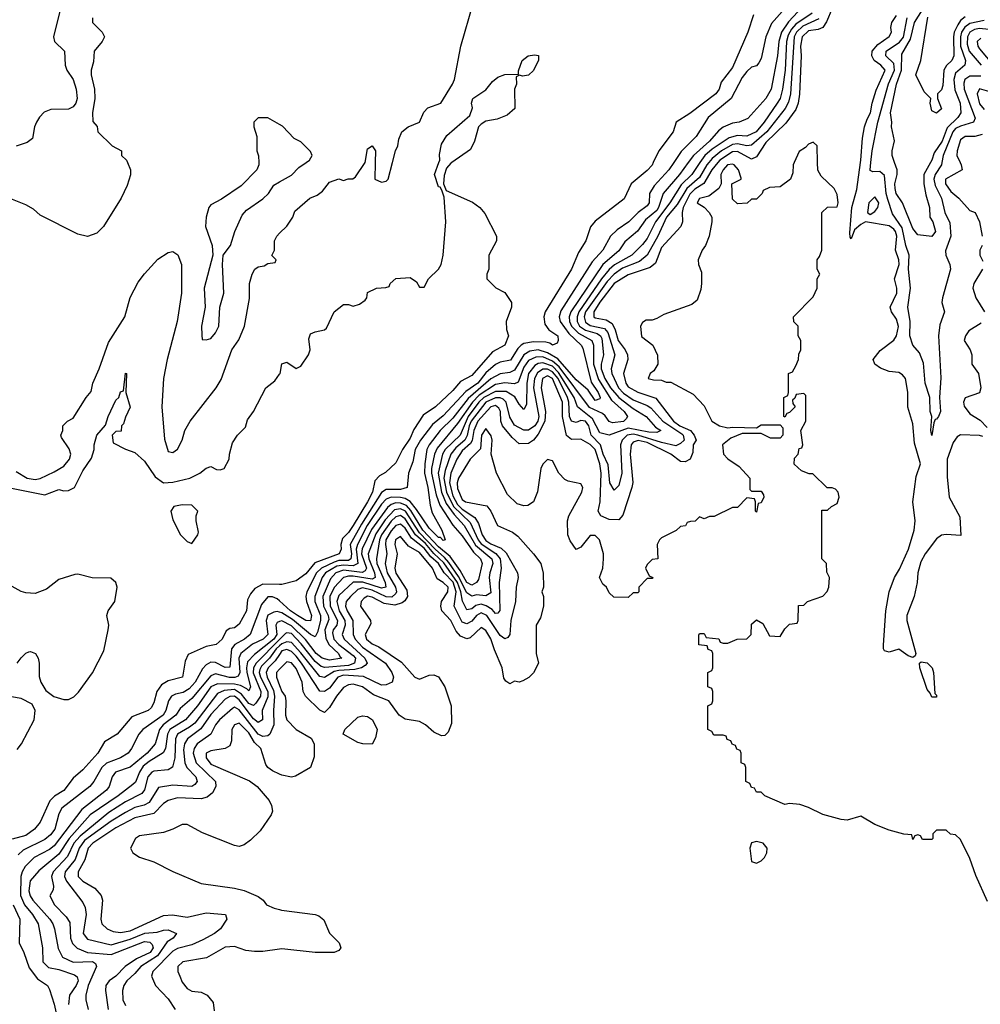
# Model space of a CAD drawing. Header units: inches. Extents: x 2671394 to 2765652, y 830470 to 955458.
# Tile 224 of 256: x 2688904 to 2692954, y 926451 to 930602. Entities that reach past the tile are written whole.
import ezdxf

# ---------------------------------------------------------------- set-up
doc = ezdxf.new("R2010")
doc.units = ezdxf.units.IN
doc.header["$MEASUREMENT"] = 0
for name, color, linetype in [('C6982', 7, 'Continuous'), ('C6983', 7, 'Continuous'), ('C6992', 7, 'Continuous'), ('C6993', 7, 'Continuous')]:
    doc.layers.add(name, color=color, linetype=linetype)

msp = doc.modelspace()

# ---------------------------------------------------------------- linework, layer by layer
at = {"layer": 'C6982', "color": 2}
for points, elevation in [([(2689358.5, 930000), (2689372, 929970), (2689371.1, 929948.9), (2689356.9, 929903.1), (2689332, 929850), (2689258, 929730), (2689230, 929702), (2689190, 929688.7), (2689150, 929698), (2688990, 929778), (2688963.1, 929803.1), (2688930, 929822), (2688867.3, 929847.3)], 6), ([(2689911.9, 930000), (2689912, 929990), (2689904.7, 929970), (2689838, 929902), (2689754.6, 929845.4), (2689710, 929821.2), (2689702, 929810), (2689690.6, 929770), (2689687.7, 929730), (2689716, 929650), (2689718, 929610), (2689682, 929470), (2689686.8, 929390), (2689671.3, 929310), (2689671.6, 929271.6), (2689674, 929254), (2689690, 929252), (2689710, 929258), (2689730, 929282), (2689744, 929310), (2689748.7, 929390), (2689765.2, 929450), (2689759, 929570), (2689762, 929610), (2689792.7, 929650), (2689812, 929710), (2689842, 929778), (2689860.1, 929799.9), (2689930, 929847.3), (2689953.2, 929870), (2689976, 929904), (2690000, 929918.1)], 10), ([(2688890, 928698), (2688936, 928670), (2688970, 928664.2), (2688990, 928668.7), (2689050, 928695.8), (2689090, 928720.5), (2689114.5, 928750), (2689119.3, 928770), (2689113.2, 928793.2), (2689080.4, 928840.4), (2689078, 928850), (2689086, 928870), (2689086, 928890), (2689106, 928910), (2689130, 928922), (2689184, 929010), (2689205.2, 929034.8), (2689212.3, 929070), (2689239.5, 929130), (2689278.3, 929241.7), (2689347.8, 929350), (2689369.5, 929430.5), (2689404.1, 929495.9), (2689430, 929531.3), (2689486.8, 929593.2), (2689530, 929621), (2689550, 929624.7), (2689570.5, 929610.5), (2689586, 929570), (2689586, 929450), (2689568.2, 929330), (2689526, 929170), (2689510.6, 929090), (2689504, 928970), (2689514.4, 928834.4), (2689530, 928782), (2689550, 928778), (2689570, 928792), (2689589, 928830), (2689601.2, 928870), (2689622.7, 928910), (2689732.3, 929050), (2689754.3, 929085.7), (2689798, 929210), (2689827.5, 929252.5), (2689852.7, 929310), (2689872.9, 929427.1), (2689873.2, 929490), (2689884, 929530), (2689895.3, 929550), (2689910, 929561), (2689935.3, 929564.7), (2689950, 929574), (2689982, 929578), (2689986, 929590), (2689968, 929608), (2689978, 929630), (2689978, 929670), (2689988, 929690), (2690000, 929702)], 6), ([(2688870, 928627), (2689010, 928598.8), (2689070, 928621), (2689090, 928616), (2689110, 928618), (2689135.3, 928630), (2689170, 928701), (2689206.8, 928753.2), (2689219, 928790), (2689219, 928810), (2689229.2, 928850), (2689266.8, 928893.2), (2689278, 928930), (2689310, 928998), (2689322, 929010), (2689330, 929034), (2689342, 929038), (2689350, 929112), (2689354, 929110), (2689351.3, 929030), (2689370.7, 928969.3), (2689350, 928926), (2689342, 928898), (2689334, 928890), (2689332.7, 928867.3), (2689310, 928866), (2689294, 928850), (2689298, 928818), (2689351.1, 928791.1), (2689390, 928777.3), (2689430, 928740.7), (2689474.9, 928674.9), (2689510, 928650.4), (2689550, 928652.2), (2689622, 928670), (2689664, 928690), (2689690, 928711.3), (2689710, 928718), (2689734, 928706), (2689750, 928704.7), (2689766, 928710), (2689788, 928750), (2689788.9, 928771.1), (2689802, 928818), (2689822, 928850), (2689856, 928884), (2689864.5, 928915.5), (2689889.4, 928950.6), (2689942, 929050), (2689980.2, 929079.8), (2690000, 929107.2)], 2), ([(2688894, 927890), (2688910, 927911.3), (2688930, 927931.3), (2688942.7, 927937.3), (2688950, 927938.8), (2688971, 927930), (2688982.8, 927910), (2688986.8, 927890), (2688987.1, 927832.9), (2688993.4, 927810), (2689014.6, 927774.6), (2689048.4, 927748.4), (2689090, 927735.8), (2689110, 927736.4), (2689132.2, 927747.8), (2689152.2, 927767.8), (2689210.9, 927849.1), (2689258.9, 927941.1), (2689278, 928030), (2689279.7, 928050), (2689271.6, 928090), (2689277.6, 928110), (2689305.4, 928150), (2689315.1, 928210), (2689309.6, 928230), (2689288.5, 928248.5), (2689210, 928248.7), (2689150, 928264.7), (2689136.7, 928263.3), (2689070, 928242), (2689018, 928202), (2688970, 928183), (2688930, 928185.4), (2688910, 928191.3), (2688872.2, 928212.2)], 2), ([(2690000, 928221.4), (2689930, 928223), (2689895.8, 928204.2), (2689877.7, 928182.3), (2689864.1, 928155.9), (2689860.5, 928110), (2689830, 928054), (2689810, 928039), (2689790, 928035.3), (2689774.4, 928025.6), (2689758, 927990), (2689732.4, 927967.6), (2689690, 927959.3), (2689614.4, 927925.6), (2689601.4, 927898.6), (2689590.6, 927830), (2689530, 927815.1), (2689502, 927798), (2689482, 927770), (2689470, 927722), (2689458.7, 927701.3), (2689446, 927690), (2689377.3, 927662.7), (2689314.8, 927590), (2689262.5, 927557.5), (2689234, 927510), (2689170, 927439.3), (2689130, 927405.2), (2689090, 927352.7), (2689051.7, 927328.3), (2689031.5, 927308.5), (2688990, 927219), (2688967.3, 927190), (2688930, 927163.6), (2688872, 927148)], 2), ([(2690000, 928151.6), (2689990, 928160.5), (2689970, 928169.7), (2689950, 928169.6), (2689923.1, 928136.9), (2689875.3, 928010), (2689852.2, 927990), (2689811.8, 927968.2), (2689797.3, 927950), (2689790, 927873.2), (2689770, 927871.3), (2689730, 927892.4), (2689710, 927893.7), (2689690, 927882.4), (2689675.1, 927864.9), (2689643.6, 927810), (2689618.7, 927781.3), (2689594.1, 927765.9), (2689561.4, 927758.6), (2689544.9, 927750), (2689531.8, 927730), (2689520.8, 927690), (2689508.9, 927670), (2689423, 927610), (2689406, 927590), (2689376.4, 927530), (2689361.6, 927510), (2689329.1, 927490.9), (2689270, 927468.2), (2689250.3, 927450), (2689217, 927390), (2689199.5, 927370), (2689082.4, 927277.6), (2689070, 927254), (2689052.9, 927190), (2689034.9, 927165.1), (2689010, 927145.7), (2688918.4, 927101.6), (2688898.4, 927081.6)], 6), ([(2690000, 928104), (2689990, 928107), (2689975.1, 928104.9), (2689950, 928091.3), (2689942.8, 928070), (2689950.2, 928010), (2689930.3, 927990), (2689885.3, 927970), (2689836, 927930), (2689828.4, 927910), (2689832.6, 927850), (2689825.9, 927834.1), (2689811.5, 927828.5), (2689788.7, 927828.7), (2689730, 927843.9), (2689710, 927836.4), (2689630, 927740.4), (2689581.4, 927698.6), (2689563.1, 927670), (2689509.1, 927630), (2689493.6, 927610), (2689474.9, 927550), (2689441.1, 927510), (2689370, 927451.2), (2689308.2, 927430), (2689294.4, 927410), (2689281.3, 927370), (2689270, 927354.5), (2689166.8, 927273.2), (2689050, 927119.7), (2689030, 927104.4), (2688965.5, 927070), (2688927.5, 927032.5), (2688914.3, 927010), (2688909.2, 926990), (2688908.3, 926910), (2688924, 926870), (2688958, 926830), (2688982, 926790), (2689000.4, 926690), (2689002.4, 926630), (2689026.3, 926606.3), (2689070, 926598), (2689135.2, 926575.2), (2689146.9, 926566.9), (2689150.2, 926550), (2689142.6, 926530), (2689114, 926490), (2689110.4, 926450)], 10), ([(2690000, 928064.5), (2689990, 928061.6), (2689983.9, 928050), (2689988.5, 928010), (2689975.5, 927990), (2689894.1, 927925.9), (2689865.4, 927894.6), (2689860.1, 927870), (2689862.1, 927850), (2689877.7, 927790), (2689870, 927772.3), (2689861.7, 927781.7), (2689835, 927795), (2689810, 927801.6), (2689737.8, 927802.2), (2689710, 927789.7), (2689653.8, 927710), (2689603.1, 927650), (2689537.7, 927610), (2689527.3, 927590), (2689519.6, 927530), (2689509.2, 927510.8), (2689450, 927475.5), (2689425.3, 927454.7), (2689409.1, 927430), (2689392, 927388), (2689382, 927378), (2689319.5, 927330), (2689200.9, 927250), (2689112.9, 927150), (2689070, 927084.4), (2688985.6, 927014.4), (2688948.5, 926971.5), (2688943.5, 926930), (2688948.7, 926908.7), (2688959.6, 926890), (2689032, 926810), (2689044.2, 926790), (2689051.8, 926770), (2689066.3, 926686.3), (2689085.5, 926650), (2689130, 926628.8), (2689211.8, 926631.8), (2689223.4, 926623.4), (2689228.5, 926610), (2689193.1, 926530), (2689183.1, 926490), (2689183.8, 926470), (2689193.4, 926430)], 14), ([(2690000, 927989.6), (2689901.6, 927890), (2689889.6, 927870.4), (2689888.6, 927848.6), (2689920.6, 927770), (2689919.3, 927750), (2689899.8, 927720.2), (2689890, 927711.1), (2689870, 927719.8), (2689839.1, 927759.1), (2689810, 927777.8), (2689765.9, 927774.1), (2689738, 927762), (2689642.9, 927637.1), (2689620.9, 927619.1), (2689570, 927589.6), (2689561.6, 927570), (2689558.6, 927490), (2689548.8, 927451.2), (2689530, 927439.6), (2689470, 927434.7), (2689462, 927430), (2689444.9, 927410), (2689430, 927356), (2689419.3, 927340.7), (2689350, 927304.2), (2689280.5, 927259.5), (2689159.7, 927160.3), (2689132.7, 927130), (2689105.7, 927074.3), (2689044.9, 927010), (2689038, 926990), (2689046.8, 926950), (2689046, 926934), (2689032, 926908), (2689050.7, 926870), (2689100.3, 926820.3), (2689115.8, 926795.8), (2689118.9, 926730), (2689127.3, 926707.3), (2689147.3, 926687.3), (2689190.2, 926670.2), (2689290, 926660.7), (2689430, 926716.2), (2689453.2, 926713.2), (2689463.1, 926703.1), (2689467.2, 926690), (2689454.3, 926670), (2689396.7, 926643.3), (2689349.3, 926610.7), (2689310, 926569.7), (2689282, 926550), (2689268.2, 926530), (2689266.4, 926510), (2689277.4, 926430)], 18), ([(2690000, 927962.1), (2689985.6, 927950), (2689957.8, 927910), (2689923.8, 927876.2), (2689917.2, 927862.8), (2689914.3, 927850), (2689920.1, 927830), (2689950.1, 927769.9), (2689950, 927747), (2689926.9, 927690), (2689927.7, 927650), (2689910, 927638.7), (2689890, 927655.4), (2689830, 927735.3), (2689810, 927749.8), (2689790, 927748.7), (2689770, 927737.3), (2689710, 927673.5), (2689667.6, 927612.4), (2689612, 927570), (2689598.5, 927550), (2689595.3, 927524.7), (2689600.8, 927470), (2689609.3, 927449.3), (2689646.4, 927410), (2689652.4, 927390), (2689642.3, 927377.7), (2689630, 927369.8), (2689550, 927375.8), (2689490, 927365.6), (2689450, 927302), (2689429.3, 927290.7), (2689390, 927280.3), (2689350, 927260.3), (2689290, 927222.8), (2689178, 927142), (2689155.4, 927110), (2689137.9, 927062.1), (2689096.5, 927010), (2689092.9, 926990), (2689102.3, 926970), (2689170, 926880.7), (2689179.9, 926859.9), (2689185.3, 926830), (2689172.2, 926750), (2689190, 926725.3), (2689290, 926702.7), (2689370, 926726), (2689431.3, 926751.3), (2689484.2, 926755.8), (2689510, 926764.4), (2689530, 926765.5), (2689566, 926750), (2689550.7, 926730), (2689525.9, 926714.1), (2689484.7, 926655.3), (2689414.9, 926610), (2689390, 926580.5), (2689355.5, 926550), (2689343.1, 926530), (2689338.4, 926510), (2689339.1, 926470), (2689350, 926446.8)], 22), ([(2690000, 927926.3), (2689981.2, 927898.8), (2689952.3, 927870), (2689943.2, 927850), (2689947.3, 927830), (2689973.9, 927773.9), (2689978.2, 927750), (2689973.8, 927690), (2689975.5, 927630), (2689958.7, 927590), (2689950, 927583.5), (2689930, 927580.3), (2689910, 927590.8), (2689830, 927692.1), (2689810, 927703.5), (2689801.4, 927698.6), (2689746.7, 927650), (2689730.4, 927630), (2689710.3, 927589.7), (2689652, 927550), (2689639.6, 927530), (2689636.1, 927510), (2689649, 927470), (2689730.5, 927390), (2689730.7, 927369.3), (2689717.5, 927342.5), (2689695.2, 927324.8), (2689670, 927317), (2689570, 927321.1), (2689530, 927311.2), (2689510, 927297.6), (2689470, 927255.8), (2689390, 927237.6), (2689310, 927195.8), (2689212.4, 927130), (2689193.1, 927110), (2689179.1, 927060.9), (2689150.4, 927010), (2689150.6, 926990), (2689170, 926970.6), (2689221.4, 926941.4), (2689248, 926910), (2689253, 926890), (2689247, 926810), (2689250.4, 926790.4), (2689273.4, 926770), (2689298.5, 926758.5), (2689330, 926753.8), (2689370, 926761.2), (2689510, 926826), (2689548.8, 926828.8), (2689610, 926818.7), (2689690, 926837), (2689771.3, 926830), (2689777.3, 926810), (2689750.3, 926769.7), (2689725.5, 926750), (2689676.8, 926723.2), (2689630, 926701.7), (2689570, 926686), (2689550, 926675.4), (2689466, 926590), (2689460.5, 926570), (2689477.3, 926530), (2689530, 926474.8), (2689560.5, 926430)], 26), ([(2690000, 927863.6), (2689987.2, 927850), (2689986.5, 927830), (2690000, 927795.9)], 30), ([(2688894.1, 927525.9), (2688912, 927550), (2688966, 927650), (2688969.3, 927690), (2688956.6, 927716.6), (2688910, 927741.2), (2688870, 927748)], 2), ([(2690000, 927421.9), (2689970, 927436), (2689950, 927449.3), (2689942.7, 927462.7), (2689920.7, 927530), (2689894.7, 927554.7), (2689870, 927595.1), (2689830, 927636.9), (2689810.4, 927629.6), (2689799.3, 927610), (2689797.6, 927562.4), (2689790, 927541.2), (2689770.4, 927529.6), (2689710, 927520.5), (2689690.5, 927509.5), (2689690.4, 927490), (2689710, 927463.7), (2689872.8, 927392.8), (2689904.9, 927370), (2689956, 927310), (2689966, 927290), (2689970, 927266), (2689964.7, 927250), (2689918, 927182), (2689876.8, 927143.2), (2689850, 927124), (2689830, 927117.2), (2689810, 927121.2), (2689674.8, 927174.8), (2689610, 927209), (2689590, 927209), (2689550.6, 927189.4), (2689510, 927176), (2689410, 927162), (2689392, 927150), (2689372, 927110), (2689382, 927090), (2689410, 927072), (2689470, 927051.3), (2689550, 927011.3), (2689670, 926961), (2689810, 926941), (2689850, 926931), (2689910, 926906), (2689930.7, 926890.7), (2689944.7, 926870), (2689976.8, 926856.8), (2690000, 926850.8)], 30), ([(2688876.9, 926870), (2688905.3, 926810), (2688902.4, 926710), (2688921.6, 926670), (2688944.4, 926604.4), (2688978.8, 926558.8), (2689022, 926530), (2689030, 926514), (2689050, 926452), (2689060.6, 926400.6)], 6), ([(2690000, 926683.1), (2689930, 926673.6), (2689893.8, 926673.8), (2689858.4, 926678.4), (2689810, 926694.5), (2689770, 926691.8), (2689692.5, 926647.5), (2689592, 926630), (2689571, 926610), (2689571, 926590), (2689578.8, 926570), (2689590, 926544.7), (2689610, 926518), (2689630, 926506.8), (2689670, 926502), (2689694, 926490), (2689719.6, 926459.6), (2689723.6, 926423.6)], 30)]:
    msp.add_lwpolyline(points, dxfattribs=dict(at, elevation=elevation))
at = {"layer": 'C6982', "color": 2, "elevation": 2}
msp.add_lwpolyline([(2689590, 928557.2), (2689554, 928550), (2689542, 928530), (2689550, 928494), (2689582, 928430), (2689610, 928402), (2689630, 928394), (2689655.3, 928430), (2689658, 928442), (2689648, 928490), (2689648, 928510), (2689655.3, 928530), (2689630, 928555.3)], close=True, dxfattribs=at)
at = {"layer": 'C6983', "color": 2}
for points, elevation in [([(2689078.8, 930661.2), (2689046.7, 930530), (2689050.5, 930510), (2689093.4, 930470), (2689096.4, 930410), (2689102.4, 930390), (2689130.2, 930350.2), (2689142, 930310), (2689146.4, 930270), (2689141.3, 930250), (2689130, 930234.5), (2689110, 930224.7), (2689036, 930224), (2689007.8, 930212.2), (2688988, 930192), (2688975.3, 930170), (2688966.7, 930150), (2688958.7, 930101.3), (2688936, 930084), (2688889.5, 930069.5)], 2), ([(2689211.3, 930610), (2689212, 930590), (2689252, 930550), (2689262, 930530), (2689252, 930510), (2689218, 930470), (2689215.3, 930424.7), (2689206, 930390), (2689206, 930370), (2689219.1, 930310), (2689220.5, 930270), (2689211.3, 930210), (2689212.7, 930172.7), (2689231.6, 930151.6), (2689234, 930130), (2689294, 930070), (2689334, 930050), (2689334, 930030), (2689354, 930010), (2689358.5, 930000)], 6), ([(2690000, 930160.1), (2689950, 930188), (2689910, 930188), (2689892, 930170), (2689892, 930150), (2689904.7, 930110), (2689904.7, 930050), (2689911.6, 930028.4), (2689911.9, 930000)], 10)]:
    msp.add_lwpolyline(points, dxfattribs=dict(at, elevation=elevation))
at = {"layer": 'C6992', "color": 2}
for points, elevation in [([(2690000, 929918.1), (2690050, 929947.3), (2690080.9, 929979.1), (2690111.4, 930000)], 10), ([(2692169.2, 930000), (2692164.7, 929990), (2692163.6, 929956.4), (2692154, 929930), (2692110, 929898), (2692064.7, 929895.3), (2692038, 929882), (2692034, 929870), (2692010, 929846), (2691990, 929846), (2691971.6, 929828.4), (2691930, 929826), (2691910, 929846), (2691906, 929910), (2691946, 929930), (2691946, 929934), (2691934.5, 929970), (2691916, 929990), (2691910, 929993.6), (2691888.5, 929990), (2691870.6, 929970), (2691860.5, 929950), (2691862, 929910), (2691852, 929890), (2691810, 929858), (2691770, 929848), (2691761, 929830), (2691790, 929811.3), (2691811, 929790), (2691822.8, 929770), (2691822.8, 929750), (2691811, 929690), (2691796, 929650), (2691781, 929630), (2691764.7, 929590), (2691766, 929570), (2691778, 929538), (2691778.8, 929490), (2691775.3, 929464.7), (2691759.8, 929420.2), (2691738, 929402), (2691619.9, 929360.1), (2691590, 929342), (2691570, 929335.3), (2691544.7, 929335.3), (2691530, 929326), (2691522, 929310), (2691526.4, 929266.4), (2691574, 929230), (2691592.7, 929187.3), (2691594, 929150), (2691578, 929122), (2691562, 929110), (2691554, 929090), (2691576.4, 929083.6), (2691610, 929082), (2691630, 929074), (2691650, 929074), (2691743.6, 929023.6), (2691790, 928974), (2691822, 928910), (2691854, 928890), (2691890, 928881), (2691910, 928884.7), (2692010, 928882), (2692030, 928894), (2692110, 928894), (2692122, 928882), (2692122, 928850), (2692110, 928838), (2692070, 928838), (2692030, 928858), (2691950, 928858), (2691902, 928838), (2691867.3, 928810), (2691871, 928770), (2691890, 928751), (2691938, 928718), (2691982, 928670), (2691982, 928622), (2691990, 928614), (2692030, 928614), (2692039.6, 928599.6), (2692042, 928590), (2692030, 928566), (2692018, 928562), (2692010, 928526), (2692006, 928530), (2692006, 928570), (2692002, 928582), (2691970, 928586), (2691930, 928546), (2691910, 928546), (2691831.6, 928508.4), (2691812.7, 928507.3), (2691790, 928498), (2691770, 928506), (2691751.6, 928488.4), (2691732.7, 928487.3), (2691718, 928482), (2691711.6, 928468.4), (2691690, 928466), (2691671.6, 928448.4), (2691610, 928418), (2691602, 928410), (2691592, 928390), (2691594, 928330), (2691570, 928326), (2691550, 928306), (2691542, 928290), (2691558, 928258), (2691574, 928250), (2691570, 928246), (2691550, 928246), (2691514, 928210), (2691514, 928190), (2691510, 928186), (2691490, 928186), (2691470, 928166), (2691408.4, 928168.4), (2691390, 928186), (2691378, 928210), (2691363.1, 928223.1), (2691348, 928250), (2691362, 928290), (2691365.2, 928330), (2691365.2, 928350), (2691348, 928410), (2691330, 928428), (2691310, 928428), (2691270, 928378), (2691250, 928368.7), (2691224.7, 928404.7), (2691215.3, 928430), (2691214, 928490), (2691219, 928510), (2691274, 928610), (2691278, 928630), (2691270, 928646), (2691216.5, 928656.5), (2691203.2, 928663.2), (2691177.2, 928690), (2691150, 928742), (2691130, 928748.7), (2691110, 928728.7), (2691102, 928710), (2691087.9, 928612.1), (2691070.6, 928569.4), (2691046.4, 928553.6), (2691030, 928553.2), (2691001.5, 928561.5), (2690961.2, 928601.2), (2690915.1, 928690), (2690892, 928770), (2690896.2, 928830), (2690892.1, 928847.9), (2690870, 928879), (2690850.7, 928850), (2690846.7, 928793.3), (2690803, 928750), (2690754.9, 928670), (2690748.2, 928650), (2690750, 928626), (2690770, 928579.3), (2690784, 928570), (2690873.2, 928553.2), (2690890.6, 928530.6), (2690918, 928470), (2690981.4, 928441.4), (2691004.5, 928424.5), (2691070.7, 928350.7), (2691101, 928310), (2691111.6, 928268.4), (2691112, 928210), (2691106, 928190), (2691112, 928170), (2691112, 928130), (2691099.6, 928080.4), (2691082, 928050), (2691082, 927930), (2691092, 927890), (2691071.1, 927848.9), (2691051.1, 927828.9), (2691025.4, 927814.6), (2691010, 927808.7), (2690990, 927814), (2690970, 927802), (2690953.6, 927813.6), (2690946, 927826), (2690938, 927870), (2690905.3, 927945.3), (2690890, 927992.7), (2690870, 928026.6), (2690850, 928039.3), (2690803.1, 927996.9), (2690790, 927991.8), (2690762.8, 928002.8), (2690744.1, 928024.1), (2690722.4, 928070), (2690683.6, 928110), (2690679.7, 928130), (2690683, 928150), (2690709.6, 928190), (2690710.8, 928210), (2690690, 928229.6), (2690664.7, 928244.7), (2690645.1, 928290), (2690590, 928356.4), (2690543, 928383), (2690510, 928422.9), (2690489, 928410), (2690486.3, 928390), (2690495.3, 928350), (2690485.5, 928290), (2690490, 928268.5), (2690536.9, 928196.9), (2690539.5, 928170), (2690528.1, 928151.9), (2690516.5, 928143.5), (2690485.5, 928134.5), (2690440.8, 928140.8), (2690390, 928168.3), (2690370, 928171.9), (2690356, 928164), (2690344.4, 928150), (2690341.6, 928130), (2690383.8, 928070), (2690384.9, 928055.1), (2690360.4, 928010), (2690365.7, 927990), (2690390, 927970.4), (2690417.8, 927957.8), (2690514.4, 927894.4), (2690570, 927830.6), (2690590, 927822), (2690630, 927838.8), (2690650, 927841), (2690670, 927831.3), (2690696, 927790), (2690722.8, 927710), (2690725.4, 927634.6), (2690710, 927598), (2690696, 927584), (2690683.1, 927583.1), (2690650, 927599), (2690615.3, 927630), (2690590, 927644), (2690530, 927653.2), (2690504, 927670), (2690461.2, 927730), (2690395.8, 927755.8), (2690349.3, 927790), (2690310, 927801.1), (2690290, 927798), (2690270, 927787.3), (2690239.5, 927750), (2690210, 927702.7), (2690190, 927681.2), (2690170, 927691.8), (2690109.5, 927750), (2690099.6, 927770), (2690095.4, 927810), (2690070, 927867), (2690050, 927891.1), (2690030, 927895.6), (2690000, 927863.6)], 30), ([(2691661.7, 930000), (2691641.3, 929970), (2691578.4, 929901.6), (2691558.9, 929870), (2691557.4, 929830), (2691550, 929817), (2691511, 929789), (2691472.7, 929750), (2691423.2, 929716.8), (2691394.4, 929690), (2691363.1, 929630), (2691318.2, 929581.8), (2691185.8, 929374.2), (2691178.5, 929350), (2691182.7, 929330), (2691219.6, 929279.6), (2691271.8, 929230), (2691278, 929218), (2691313.6, 929073.6), (2691342.4, 929030), (2691351.4, 929010), (2691350, 929004), (2691330, 928996.2), (2691300.5, 929040.5), (2691250, 929084.2), (2691172.8, 929172.8), (2691130, 929198.1), (2691090.2, 929209.8), (2691055.2, 929204.8), (2691030.1, 929189.9), (2690990, 929124.4), (2690970, 929115.1), (2690930, 929108.7), (2690890, 929087.9), (2690795.3, 929004.7), (2690730, 928922), (2690677.6, 928870), (2690630.2, 928810), (2690621.3, 928790), (2690611.8, 928730), (2690610.9, 928690), (2690625.6, 928630), (2690635.4, 928555.4), (2690643.7, 928523.7), (2690684.4, 928450), (2690698, 928410), (2690690, 928407.3), (2690678.7, 928418.7), (2690670, 928419.6), (2690630, 928458.3), (2690577.8, 928537.8), (2690550, 928571.7), (2690530, 928583.2), (2690510, 928587.6), (2690470.8, 928589.2), (2690450, 928581.2), (2690430, 928559.8), (2690369.4, 928470), (2690327.9, 928390), (2690323.1, 928370), (2690330.1, 928309.9), (2690310, 928299.9), (2690270, 928302.8), (2690241.5, 928298.5), (2690193.4, 928270), (2690179.7, 928250), (2690148.3, 928170), (2690148.4, 928150), (2690171.8, 928090), (2690172.6, 928070), (2690160, 928020), (2690150, 928000.7), (2690130, 928010.9), (2690053.8, 928073.8), (2690010, 928101), (2690000, 928104)], 10), ([(2691771.8, 930000), (2691737.3, 929950), (2691693.5, 929906.5), (2691645.2, 929830), (2691585.2, 929750), (2691550, 929680.5), (2691530, 929655.1), (2691485.3, 929610), (2691411.7, 929568.3), (2691390, 929549.8), (2691356.8, 929510), (2691261.3, 929370), (2691253.9, 929350), (2691254, 929330), (2691264.7, 929310), (2691290, 929293.6), (2691338.7, 929278.7), (2691352.4, 929270), (2691358.3, 929258.3), (2691365.2, 929190), (2691355.5, 929150), (2691356.3, 929130), (2691371.8, 929090), (2691394.8, 929050), (2691429.6, 929009.6), (2691490, 928962.6), (2691545.3, 928930), (2691584.9, 928884.9), (2691606.8, 928870), (2691590, 928861.6), (2691556.8, 928863.2), (2691470, 928880.5), (2691390, 928851), (2691350, 928861), (2691319.8, 928919.8), (2691256.4, 928970), (2691241.8, 929010), (2691175.5, 929115.5), (2691150, 929141), (2691110, 929155.5), (2691090, 929152.2), (2691076, 929144), (2691049.6, 929110.4), (2691042.7, 929070), (2691040.7, 928979.3), (2691030, 928959), (2691010, 928981.2), (2690992.4, 929012.4), (2690955, 929035), (2690910, 929035.2), (2690861, 929010), (2690839.5, 928990), (2690794.6, 928930), (2690760.7, 928850), (2690697.8, 928790), (2690686.8, 928770), (2690668.7, 928690), (2690681.9, 928610), (2690702.6, 928562.6), (2690736, 928516), (2690777.8, 928470), (2690826.5, 928386.5), (2690894.7, 928330), (2690899.3, 928310), (2690886, 928270), (2690884.2, 928250), (2690890, 928186), (2690870, 928172.8), (2690830, 928177.3), (2690810, 928172.3), (2690790, 928186), (2690754.3, 928254.3), (2690713.3, 928313.3), (2690695.6, 928335.6), (2690655.2, 928370), (2690590, 928438.4), (2690530.3, 928530.3), (2690510, 928540.8), (2690483.8, 928536.2), (2690445.7, 928494.3), (2690405.6, 928434.4), (2690373.8, 928350), (2690375.9, 928330), (2690400.5, 928270), (2690403.1, 928250), (2690390, 928243.2), (2690310, 928256.2), (2690290, 928256.5), (2690270, 928250.8), (2690230, 928208.3), (2690211.8, 928170), (2690213.7, 928130), (2690244.1, 928070), (2690240.7, 928050), (2690225.2, 928030), (2690222.6, 928017.4), (2690228.5, 927990), (2690250, 927967.5), (2690310, 927922.4), (2690319.7, 927910), (2690316.5, 927890), (2690290, 927880.2), (2690190.7, 927870.7), (2690175.8, 927875.8), (2690150, 927896.8), (2690091.3, 927971.3), (2690050, 928014.2), (2690030, 928018), (2690025.1, 928014.9), (2690000, 927989.6)], 18), ([(2691847.3, 930000), (2691822.9, 929970), (2691788.4, 929911.6), (2691750, 929887.1), (2691730, 929867.4), (2691702, 929810), (2691697.4, 929790), (2691698.8, 929750), (2691691, 929730), (2691610, 929641.6), (2691584.2, 929575.8), (2691562.9, 929557.1), (2691470, 929526.9), (2691410.3, 929490), (2691350, 929411.9), (2691324.2, 929370), (2691324.2, 929350), (2691330, 929345.2), (2691377.2, 929337.2), (2691401.8, 929321.8), (2691415, 929295), (2691427.5, 929250), (2691456.9, 929210), (2691466.3, 929190), (2691467.4, 929170), (2691450.2, 929110), (2691459.1, 929070), (2691470, 929054.9), (2691510, 929031.3), (2691586.5, 929006.5), (2691661.3, 928910), (2691687.9, 928890), (2691732, 928870), (2691747.4, 928850), (2691756.4, 928830), (2691743, 928810), (2691742.8, 928777.2), (2691731.1, 928748.9), (2691710, 928738), (2691690, 928739), (2691649.6, 928770), (2691550, 928820.2), (2691511.9, 928828.1), (2691490, 928821.1), (2691481.8, 928810), (2691477.7, 928770), (2691488.9, 928651.1), (2691484.9, 928630), (2691446.7, 928513.3), (2691430, 928493.2), (2691390, 928494.5), (2691354, 928510), (2691342.9, 928530), (2691351.3, 928570), (2691355, 928690), (2691349.8, 928730), (2691329.8, 928790), (2691310, 928810.8), (2691270, 928834.5), (2691230, 928831.8), (2691210, 928849.3), (2691192, 928930), (2691193.1, 928990), (2691150, 929089.7), (2691130, 929100.3), (2691108.4, 929090), (2691102.7, 929050), (2691121, 928950), (2691117.8, 928910), (2691090, 928855.4), (2691070, 928829.3), (2691050, 928815.1), (2691010, 928814), (2690980.6, 928840.6), (2690939.7, 928890), (2690933.1, 928910), (2690931.6, 928950), (2690924.4, 928964.4), (2690910, 928975.1), (2690890, 928969.7), (2690836, 928910), (2690818.8, 928870), (2690811.9, 928828.1), (2690804.5, 928815.5), (2690770, 928784.8), (2690747.5, 928750), (2690722.3, 928690), (2690716.8, 928650), (2690730, 928594.9), (2690750, 928558.2), (2690770, 928538.8), (2690822.9, 928502.9), (2690837.9, 928477.9), (2690853.8, 928430), (2690870, 928406), (2690890, 928392.1), (2690933.9, 928373.9), (2690955.1, 928355.1), (2691003, 928270), (2691005.5, 928250), (2690998, 928210), (2690994.9, 928150), (2690974.3, 928070), (2690970.2, 928009.8), (2690962, 927998), (2690950, 927992.3), (2690930, 928005.6), (2690873.8, 928090), (2690850, 928101.4), (2690830, 928090.9), (2690810, 928066), (2690790, 928054.8), (2690770, 928062), (2690735.3, 928130), (2690744, 928190), (2690731.1, 928231.1), (2690693.4, 928270), (2690669.8, 928310), (2690638, 928338), (2690610, 928374.5), (2690556.6, 928416.6), (2690530, 928458.2), (2690510, 928475.5), (2690490, 928469.8), (2690470, 928447.3), (2690448.1, 928410), (2690445.9, 928390), (2690452.1, 928350), (2690444.7, 928310), (2690454, 928270), (2690488.5, 928210), (2690493.4, 928190), (2690490, 928182.9), (2690472.6, 928167.4), (2690450, 928169.2), (2690390, 928197.3), (2690350, 928207.4), (2690330, 928200.3), (2690298.3, 928170), (2690280.8, 928150), (2690277.6, 928130), (2690284.5, 928110), (2690308.4, 928070), (2690310.2, 928010), (2690319.2, 927990), (2690350, 927956.5), (2690447, 927890), (2690473, 927850), (2690480.7, 927830), (2690474.8, 927810), (2690450, 927798), (2690430, 927797), (2690353.8, 927833.8), (2690270, 927838.5), (2690244.9, 927830), (2690210, 927783.5), (2690190, 927769.6), (2690170, 927771.5), (2690093, 927890), (2690070, 927918.4), (2690050, 927938.4), (2690030, 927947), (2690010, 927940.8), (2690000, 927926.3)], 26), ([(2691575.1, 930000), (2691570, 929989.3), (2691550, 929966), (2691482.8, 929910), (2691452.5, 929847.5), (2691330, 929752.7), (2691310.5, 929729.5), (2691290.6, 929670), (2691259.9, 929620.1), (2691230.4, 929550), (2691119.5, 929370), (2691114.4, 929350), (2691118.8, 929318.8), (2691135.2, 929295.2), (2691172.7, 929270), (2691174.8, 929250), (2691170, 929238), (2691150.4, 929229.6), (2691138.7, 929238.7), (2691122.7, 929242.7), (2691070, 929244.5), (2691030, 929236.8), (2691018.4, 929230), (2691004.3, 929215.7), (2690973.8, 929166.2), (2690930, 929159.1), (2690910, 929148.4), (2690870, 929113.5), (2690835.2, 929070), (2690784.6, 929035.4), (2690690, 928932.8), (2690644.7, 928895.3), (2690594, 928830), (2690571.5, 928790), (2690562, 928738), (2690543.1, 928690), (2690538, 928630), (2690510, 928621.7), (2690450, 928621.4), (2690430, 928608.6), (2690345, 928475), (2690297.8, 928390), (2690302.8, 928350), (2690300.7, 928330), (2690290, 928323), (2690250, 928322), (2690230, 928315.8), (2690176.5, 928290), (2690155.4, 928270), (2690114.4, 928190), (2690111.1, 928170), (2690113.7, 928150), (2690134.7, 928090), (2690130, 928067.3), (2690110, 928069.8), (2690075.8, 928090), (2690046.6, 928110), (2690000, 928151.6)], 6), ([(2690000, 929702), (2690030, 929732), (2690055.3, 929770), (2690064.7, 929795.3), (2690128, 929850), (2690158, 929862), (2690180.4, 929879.6), (2690210, 929918), (2690250, 929931.3), (2690270, 929924.7), (2690288.9, 929931.1), (2690308.4, 929931.6), (2690320.4, 929939.6), (2690360.2, 929999.8), (2690360.3, 930000)], 6), ([(2691722.3, 930000), (2691685.2, 929950), (2691617.6, 929870), (2691597.7, 929810), (2691590, 929798.5), (2691542, 929758), (2691509.2, 929710.8), (2691454.8, 929665.2), (2691430, 929627.6), (2691362.7, 929570), (2691227.2, 929370), (2691220.7, 929350), (2691221.5, 929330), (2691231, 929310), (2691260.3, 929280.3), (2691316, 929250), (2691322.8, 929230), (2691323.9, 929150), (2691344.8, 929084.8), (2691398.7, 928998.7), (2691452.9, 928950), (2691467, 928930), (2691460.9, 928919.1), (2691450, 928908.9), (2691403, 928903), (2691388.9, 928908.9), (2691372.9, 928932.9), (2691361.6, 928941.6), (2691306.8, 928966.8), (2691178.2, 929138.2), (2691150, 929163.2), (2691110, 929180.5), (2691080, 929180), (2691050, 929165.3), (2691030, 929138), (2691005.5, 929074.5), (2690990, 929067.3), (2690950, 929071.8), (2690910, 929064.2), (2690841.1, 929018.9), (2690812.8, 928990), (2690750, 928899.8), (2690664.2, 928795.8), (2690653.5, 928770), (2690640.5, 928710), (2690640.5, 928690), (2690659.4, 928599.4), (2690675.1, 928555.1), (2690730.9, 928470.9), (2690770, 928426), (2690817.8, 928357.8), (2690847.2, 928330), (2690854.6, 928310), (2690838, 928242), (2690830.4, 928230), (2690810, 928218.5), (2690790, 928229.8), (2690760.8, 928280.8), (2690718.9, 928338.9), (2690670, 928379.5), (2690604.4, 928450), (2690553.5, 928533.5), (2690534.4, 928554.4), (2690510, 928564.7), (2690490, 928565.2), (2690470, 928559.1), (2690454.4, 928545.6), (2690387.5, 928452.5), (2690348.7, 928371.3), (2690346, 928350), (2690366.2, 928290), (2690361.2, 928278.8), (2690348.2, 928271.8), (2690270, 928282), (2690236.5, 928270), (2690214.6, 928245.4), (2690181.7, 928170), (2690185.7, 928130), (2690205.2, 928090), (2690207.1, 928072.9), (2690190.2, 928030), (2690195.2, 927995.2), (2690208.2, 927968.2), (2690248.7, 927930), (2690255.3, 927915.3), (2690262.8, 927910), (2690210, 927901.5), (2690179.7, 927910), (2690154.5, 927930), (2690109.9, 927989.9), (2690050, 928047.4), (2690010, 928067.4), (2690000, 928064.5)], 14), ([(2691809.2, 930000), (2691801.1, 929990), (2691770, 929937.3), (2691716.8, 929890), (2691676.2, 929823.8), (2691631.3, 929770), (2691595.2, 929690), (2691550.1, 929609.9), (2691517.3, 929582.7), (2691445.4, 929554.6), (2691410, 929529.8), (2691381.4, 929498.6), (2691290.2, 929370), (2691283.5, 929350), (2691290, 929327.1), (2691310, 929313.5), (2691370, 929300.2), (2691383.8, 929283.8), (2691412.9, 929190), (2691397.7, 929130), (2691400.8, 929110), (2691429.2, 929050), (2691450, 929028.4), (2691490, 928999.3), (2691550, 928976.1), (2691565.5, 928965.5), (2691616.1, 928910), (2691695.8, 928855.8), (2691701.8, 928850), (2691705.8, 928830), (2691690, 928815.1), (2691670, 928806.2), (2691610, 928819.5), (2691510, 928851), (2691490, 928854.6), (2691465.7, 928850), (2691444.9, 928830), (2691437.4, 928810), (2691442.3, 928690), (2691430, 928639), (2691410, 928619), (2691392.3, 928650), (2691385.3, 928725.3), (2691364.2, 928770), (2691352.3, 928810), (2691313.8, 928850), (2691304.2, 928890), (2691290, 928909.8), (2691270, 928912.9), (2691250, 928903.5), (2691230, 928909.6), (2691222.3, 928930), (2691219.2, 928990), (2691213.2, 929010), (2691174.3, 929090), (2691150, 929118.1), (2691130, 929128.6), (2691110, 929129.1), (2691087, 929113), (2691074.2, 929090), (2691070.9, 929050), (2691092.2, 928930), (2691088, 928910), (2691075.5, 928890), (2691050, 928871.1), (2691030, 928872.4), (2690990, 928893), (2690970, 928926.6), (2690955.1, 928990), (2690942, 929002), (2690930, 929008), (2690910, 929008.4), (2690870, 928990.5), (2690808.2, 928910), (2690799.2, 928890), (2690791, 928849), (2690781.5, 928830), (2690742.7, 928797.3), (2690722.3, 928770), (2690698.3, 928701.7), (2690693, 928670), (2690703.8, 928610), (2690733.4, 928550), (2690802.9, 928482.9), (2690837.2, 928410), (2690850, 928392.8), (2690912, 928352), (2690929.3, 928330), (2690934.7, 928290), (2690926.2, 928230), (2690928.2, 928111.8), (2690919.5, 928100.5), (2690910, 928098.4), (2690895.8, 928115.8), (2690871.2, 928131.2), (2690850, 928137.7), (2690828, 928132), (2690810, 928118.3), (2690790, 928114), (2690770.6, 928150.6), (2690763.9, 928190), (2690750.2, 928230.2), (2690692.4, 928312.4), (2690650, 928352.2), (2690614.5, 928394.5), (2690572.4, 928430), (2690530, 928498), (2690510, 928511.4), (2690490, 928506.3), (2690470, 928487.9), (2690430.1, 928430), (2690421.5, 928410), (2690408.4, 928330), (2690410.2, 928310), (2690445.6, 928230), (2690447.7, 928210), (2690430, 928205.4), (2690350.3, 928230.3), (2690309.5, 928230.5), (2690250, 928174.3), (2690241, 928150), (2690250.9, 928110), (2690275.5, 928070), (2690276.8, 928050), (2690263.2, 928010), (2690272.9, 927990), (2690359.6, 927910), (2690368.7, 927890), (2690360.2, 927879.8), (2690346, 927870), (2690317.5, 927862.5), (2690250, 927859.1), (2690230, 927854.1), (2690190, 927828.4), (2690170, 927833.7), (2690090, 927933.6), (2690050, 927976.5), (2690030, 927979.4), (2690010, 927970.5), (2690000, 927962.1)], 22), ([(2690726.2, 930000), (2690722.5, 929997.5), (2690703.5, 929976.5), (2690694, 929946), (2690690.8, 929910), (2690702, 929882), (2690812.8, 929832.8), (2690844.7, 929810), (2690865.4, 929785.4), (2690914, 929690), (2690914, 929670), (2690882, 929610), (2690882, 929550), (2690874, 929530), (2690874, 929510), (2690911.6, 929471.6), (2690950, 929452), (2690978, 929410), (2690978, 929390), (2690954.8, 929330), (2690956, 929296), (2690964.7, 929270), (2690950, 929229.5), (2690897.4, 929202.6), (2690810, 929101.6), (2690763, 929077), (2690730, 929038.4), (2690657.1, 928970), (2690604.7, 928935.3), (2690565.5, 928874.5), (2690550, 928838), (2690518.4, 928790), (2690490, 928734), (2690447.1, 928692.9), (2690421.1, 928678.9), (2690402, 928658), (2690391.3, 928610), (2690370.2, 928570), (2690310, 928469.6), (2690290, 928440.7), (2690264.8, 928415.2), (2690258.3, 928390), (2690259.5, 928370), (2690250.6, 928350), (2690147.9, 928312.1), (2690110, 928265.6), (2690070, 928237.2), (2690010, 928221.2), (2690000, 928221.4)], 2), ([(2690000, 929107.2), (2690002, 929110), (2690010, 929152), (2690030, 929158), (2690070, 929132), (2690090, 929142), (2690121.2, 929190), (2690129.2, 929210), (2690122.7, 929257.3), (2690130, 929278), (2690150, 929286.8), (2690190, 929294.8), (2690198.4, 929301.6), (2690229.6, 929370.4), (2690270, 929402), (2690290, 929402), (2690310, 929394), (2690336.4, 929403.6), (2690360.4, 929419.6), (2690368, 929430), (2690370, 929452), (2690408.9, 929471.1), (2690447.3, 929472.7), (2690462, 929478), (2690466, 929490), (2690490, 929510.8), (2690550, 929516), (2690576.9, 929496.9), (2690590, 929474), (2690610, 929474), (2690628, 929510), (2690669.4, 929550.6), (2690681.2, 929570), (2690688.9, 929608.9), (2690701.2, 929750), (2690693.6, 929853.6), (2690684, 929884), (2690676.4, 929896.4), (2690670, 929898), (2690653.2, 929950), (2690671.6, 930000)], 2), ([(2690403.6, 930000), (2690402, 929930), (2690430, 929918), (2690450, 929922), (2690458, 929930), (2690475.9, 930000)], 6), ([(2692984.7, 926884.7), (2692934.6, 926994.6), (2692910, 927066), (2692870, 927146), (2692850, 927166), (2692828.4, 927168.4), (2692810, 927186), (2692770, 927186), (2692754, 927170), (2692754, 927150), (2692750, 927146), (2692710, 927146), (2692702, 927162), (2692690, 927166), (2692678, 927162), (2692670, 927146), (2692666, 927166), (2692631.3, 927168.7), (2692570, 927186), (2692508.7, 927210), (2692450, 927244), (2692392.3, 927227.7), (2692368, 927230), (2692290, 927251.8), (2692230, 927281.6), (2692193.6, 927293.6), (2692150, 927297.2), (2692130, 927294), (2692046, 927330), (2692030, 927346), (2692010, 927346), (2692002, 927362), (2691990, 927366), (2691982, 927382), (2691966, 927390), (2691966, 927450), (2691962, 927462), (2691946, 927470), (2691946, 927510), (2691942, 927522), (2691927.3, 927527.3), (2691922, 927542), (2691907.3, 927547.3), (2691902, 927562), (2691887.3, 927567.3), (2691882, 927582), (2691870, 927586), (2691830, 927586), (2691822, 927602), (2691806, 927610), (2691806, 927710), (2691822, 927718), (2691826, 927730), (2691826, 927770), (2691822, 927782), (2691806, 927790), (2691806, 927850), (2691822, 927858), (2691826, 927870), (2691826, 927930), (2691822, 927942), (2691807.3, 927947.3), (2691802, 927962), (2691767.3, 927967.3), (2691767.3, 928007.3), (2691770, 928014), (2691790, 928014), (2691798, 927998), (2691851.6, 927991.6), (2691858, 927978), (2691870, 927974), (2691890, 927974), (2691928.9, 927991.1), (2691970, 927992), (2691988, 928010), (2691990, 928054), (2692010, 928072), (2692036.9, 928056.9), (2692064.7, 928004.7), (2692110, 928002), (2692130, 928034), (2692150, 928054), (2692182, 928058), (2692186, 928070), (2692187.3, 928132.7), (2692210, 928134), (2692226, 928150), (2692290, 928172), (2692308.9, 928191.1), (2692315.3, 928210), (2692318, 928250), (2692307.3, 928272.7), (2692306, 928310), (2692286, 928330), (2692286, 928534), (2692310, 928534), (2692326, 928550), (2692350, 928562), (2692359, 928590), (2692355.3, 928610), (2692343.1, 928623.1), (2692330, 928628.7), (2692308.4, 928628.4), (2692248, 928688), (2692232, 928688), (2692200.4, 928700.4), (2692168.9, 928728.9), (2692170, 928754), (2692186, 928770), (2692190, 928794), (2692202, 928798), (2692206, 928810), (2692198, 928870), (2692218, 928910), (2692218, 929018), (2692210, 929026), (2692178, 929022), (2692172.7, 929007.3), (2692162, 928998), (2692163.6, 928983.6), (2692174, 928970), (2692150, 928946), (2692138, 928942), (2692130, 928926), (2692126, 928930), (2692126, 929010), (2692142, 929018), (2692146, 929030), (2692146, 929110), (2692162, 929118), (2692176.4, 929143.6), (2692188, 929170), (2692188.4, 929191.6), (2692198, 929210), (2692198, 929250), (2692186, 929270), (2692186, 929310), (2692168.4, 929328.4), (2692166, 929350), (2692250, 929434), (2692266, 929470), (2692266, 929510), (2692278, 929530), (2692266, 929550), (2692266, 929590), (2692276.4, 929603.6), (2692286, 929630), (2692286, 929790), (2692310, 929812), (2692350, 929814), (2692355.3, 929830), (2692350, 929866), (2692338, 929890), (2692283.1, 929943.1), (2692268.4, 929968.4), (2692267.7, 930000)], 30), ([(2692964.7, 928844.7), (2692950, 928849.2), (2692870, 928852.3), (2692856.3, 928843.7), (2692839.9, 928820.1), (2692814, 928750), (2692814.4, 928674.4), (2692822.8, 928590), (2692867.1, 928507.1), (2692871.6, 928428.4), (2692810, 928432.3), (2692790, 928429.3), (2692770, 928413.2), (2692721.6, 928350), (2692702.9, 928317.1), (2692690.5, 928270.5), (2692688.2, 928230), (2692674.9, 928170), (2692644.9, 928090), (2692644.9, 928070), (2692682.8, 927930), (2692679.8, 927920.2), (2692670, 927914), (2692650, 927920.9), (2692610, 927949), (2692570, 927935.3), (2692550, 927942), (2692545.2, 927950), (2692545.6, 927965.6), (2692555.1, 928110), (2692569.6, 928190), (2692591.8, 928250), (2692613.7, 928286.3), (2692651.6, 928370), (2692675.8, 928450), (2692678.9, 928490), (2692669.4, 928570), (2692683.6, 928676.4), (2692701.2, 928730), (2692677.2, 928817.2), (2692670, 928898), (2692648.9, 928968.9), (2692648, 929032), (2692638, 929090), (2692625.6, 929105.6), (2692610, 929114.5), (2692570, 929119.3), (2692532.9, 929132.9), (2692508.7, 929150), (2692502, 929170), (2692532.5, 929207.5), (2692590, 929250.8), (2692600.7, 929270), (2692609.5, 929309.5), (2692600.1, 929340.1), (2692579, 929370), (2692574, 929390), (2692602.7, 929450), (2692602.7, 929470), (2692592.7, 929510), (2692612, 929570), (2692611, 929590), (2692596.9, 929630), (2692602.2, 929690), (2692596.5, 929710), (2692590, 929719.7), (2692570, 929733.1), (2692470, 929749.6), (2692450, 929739.5), (2692423.8, 929716.2), (2692410, 929679), (2692404.8, 929684.8), (2692403.3, 929703.3), (2692412.1, 929810), (2692433.2, 929886.8), (2692449.5, 930000)], 26), ([(2692792, 930000), (2692790.3, 929990), (2692763.2, 929950), (2692758.6, 929930), (2692763.1, 929903.1), (2692790.2, 929850), (2692804.9, 929790), (2692825.2, 929745.2), (2692829.1, 929690), (2692807.9, 929627.9), (2692808.9, 929610), (2692825.3, 929570), (2692828.5, 929550), (2692794.3, 929430), (2692791.8, 929410), (2692803, 929370), (2692783.6, 929316.4), (2692778.3, 929270), (2692788, 929092), (2692782, 929010), (2692786, 928950), (2692778, 928930), (2692770, 928918), (2692763.6, 928916.4), (2692758, 928902), (2692750, 928848.7), (2692745.2, 928870), (2692749.3, 928930), (2692742.7, 928950), (2692740.9, 929010), (2692721.3, 929070), (2692714.7, 929154.7), (2692697.6, 929197.6), (2692669.6, 929230), (2692657.4, 929270), (2692658.5, 929330), (2692648.5, 929390), (2692659.8, 929470), (2692650.9, 929550), (2692653.5, 929610), (2692639.8, 929650), (2692624.5, 929724.5), (2692584.4, 929784.4), (2692564.5, 929844.5), (2692557.8, 929870), (2692550, 929946), (2692530, 929961.6), (2692500.7, 929960.7), (2692490, 929966), (2692489.7, 929969.7), (2692492.7, 930000)], 22), ([(2692744.6, 930000), (2692716, 929950), (2692716, 929910), (2692723.7, 929863.7), (2692739.3, 929810), (2692741, 929770), (2692753.4, 929750), (2692764.7, 929710), (2692750, 929688), (2692690, 929695.3), (2692670, 929722), (2692626.3, 929830), (2692599.7, 929870), (2692594.7, 929890), (2692593.6, 929910), (2692602.9, 929950), (2692602.9, 929970), (2692592.9, 930000)], 18), ([(2692868.4, 930000), (2692873, 929990), (2692877.3, 929970), (2692807.2, 929930), (2692807.6, 929910), (2692830, 929878.4), (2692864, 929850), (2692910, 929798), (2692932, 929790), (2692951.3, 929750), (2692962, 929690)], 26), ([(2692962, 929650), (2692952, 929630), (2692952, 929610), (2692964.7, 929584.7)], 26), ([(2692962.8, 929550), (2692926.8, 929490), (2692922.8, 929470), (2692934.8, 929430), (2692971, 929370)], 26), ([(2692957.5, 929322.5), (2692906, 929290), (2692891, 929270), (2692886, 929250), (2692911.3, 929210), (2692918, 929190), (2692918, 929150), (2692946, 929110), (2692956, 929050), (2692950, 929028.7), (2692890, 929008), (2692882.8, 928990), (2692886.4, 928973.6), (2692910, 928940.7), (2692953.4, 928913.4), (2692982.5, 928882.5)], 26), ([(2690000, 927795.9), (2690010, 927770.6), (2690023.1, 927750), (2690027, 927730), (2690024.9, 927670), (2690030.4, 927650), (2690070.3, 927610.3), (2690133, 927573), (2690146, 927550), (2690145.4, 927494.6), (2690130.8, 927449.2), (2690066.4, 927413.6), (2690050, 927409.2), (2690010, 927417.2), (2690000, 927421.9)], 30), ([(2690000, 926850.8), (2690008.6, 926848.6), (2690150.6, 926830.6), (2690164.9, 926824.9), (2690186.8, 926806.8), (2690210.7, 926750.7), (2690251.3, 926710), (2690258, 926690), (2690250, 926678), (2690230, 926669), (2690150.6, 926669.4), (2690010, 926684.5), (2690000, 926683.1)], 30)]:
    msp.add_lwpolyline(points, dxfattribs=dict(at, elevation=elevation))
for points, elevation in [([(2692510, 929855.6), (2692483.7, 929830), (2692478.8, 929790), (2692490, 929780.7), (2692510, 929793), (2692522.4, 929810), (2692526, 929830)], 26), ([(2692750, 927746), (2692743.1, 927763.1), (2692730, 927778), (2692699.3, 927870), (2692698, 927890), (2692704.7, 927895.3), (2692730.4, 927890.4), (2692750.8, 927870), (2692757.3, 927850), (2692762, 927762), (2692770, 927754), (2692770, 927746)], 26), ([(2690390, 927548), (2690351.1, 927548.9), (2690330, 927555.3), (2690268, 927590), (2690275.3, 927610), (2690330, 927662), (2690350, 927667.3), (2690370, 927664), (2690391, 927650), (2690410.7, 927610), (2690404.7, 927575.3)], 30), ([(2692010, 927138), (2691990, 927132.7), (2691983, 927110), (2691990, 927054), (2692010, 927046), (2692030, 927056), (2692044, 927070), (2692054, 927090), (2692055.3, 927110), (2692038, 927130)], 34)]:
    msp.add_lwpolyline(points, close=True, dxfattribs=dict(at, elevation=elevation))
at = {"layer": 'C6993', "color": 2}
for points, elevation in [([(2692210, 930740.9), (2692073.4, 930586.6), (2692050.4, 930530), (2692030, 930438), (2692019.8, 930420.2), (2692010, 930408), (2691990, 930402), (2691970, 930384), (2691950, 930359), (2691903.1, 930270), (2691806.4, 930190), (2691755.5, 930110), (2691693.4, 930046.6), (2691661.7, 930000)], 10), ([(2692241.7, 930698.3), (2692146.1, 930593.9), (2692116.5, 930550), (2692105.2, 930510), (2692098.5, 930450), (2692071.7, 930310), (2692050.4, 930270), (2691974.1, 930185.9), (2691938, 930170), (2691910, 930166), (2691870, 930149.6), (2691850, 930134), (2691812, 930090), (2691744.6, 930030), (2691722.3, 930000)], 14), ([(2690475.9, 930000), (2690488.7, 930050), (2690498, 930070), (2690502, 930098), (2690515.3, 930130), (2690542, 930150), (2690589.5, 930170.5), (2690607.9, 930212.1), (2690625.2, 930230), (2690679.3, 930250), (2690729.4, 930330), (2690737, 930350), (2690764.7, 930490), (2690816, 930670)], 6), ([(2692592.9, 930000), (2692582.9, 930030), (2692582, 930050), (2692591.8, 930091.8), (2692579, 930150), (2692581.2, 930170), (2692576, 930210), (2692600.3, 930330), (2692621.5, 930390), (2692622.7, 930457.3), (2692659.7, 930520.3), (2692676.1, 930590), (2692726.5, 930670)], 18), ([(2691997.3, 930622.7), (2691974, 930550), (2691910, 930401.2), (2691861.6, 930338.4), (2691853, 930310), (2691839.1, 930290), (2691730, 930206.6), (2691671.3, 930170), (2691658.8, 930130), (2691599.1, 930050), (2691575.1, 930000)], 6), ([(2692245.3, 930630), (2692177, 930583), (2692158, 930562), (2692143.5, 930536.5), (2692137.3, 930510), (2692131.6, 930390), (2692120.2, 930310), (2692110.2, 930270), (2692098.3, 930250), (2692043.1, 930170), (2692008.4, 930130), (2691970, 930111.1), (2691930, 930114.2), (2691895.1, 930104.9), (2691823.5, 930056.5), (2691792.4, 930030), (2691771.8, 930000)], 18), ([(2692330, 930649.6), (2692306.1, 930593.9), (2692290.2, 930569.8), (2692270, 930560.4), (2692230, 930555.9), (2692202.6, 930530), (2692195.9, 930490), (2692198.2, 930450), (2692191.8, 930288.2), (2692186.7, 930250), (2692176.5, 930223.5), (2692133.7, 930166.3), (2692050, 930084), (2692010, 930023.6), (2691990, 930014.3), (2691930, 930046.8), (2691910, 930045.3), (2691855.5, 930010), (2691847.3, 930000)], 26), ([(2692449.5, 930000), (2692450.9, 930010), (2692457, 930103), (2692466, 930150), (2692476.6, 930183.4), (2692491.3, 930210), (2692498, 930250), (2692514.9, 930305.1), (2692552.8, 930390), (2692535.1, 930410), (2692507, 930430), (2692496.9, 930450), (2692498.7, 930470), (2692522, 930498), (2692570, 930531.3), (2692579.3, 930550), (2692577.2, 930570), (2692581.2, 930590), (2692600.7, 930619.3)], 26), ([(2692890, 930614), (2692870, 930598.3), (2692858.7, 930581.3), (2692843.9, 930550), (2692840.7, 930530), (2692842.7, 930450), (2692834, 930430), (2692811.3, 930408.7), (2692800.4, 930390), (2692795.6, 930324.4), (2692790, 930306), (2692774, 930290), (2692774, 930270), (2692790, 930226), (2692770, 930208), (2692750, 930218), (2692742, 930250), (2692746, 930270), (2692718, 930298), (2692682.7, 930370), (2692702.7, 930430), (2692732.5, 930612.5)], 14), ([(2692273.8, 930606.2), (2692205.5, 930574.5), (2692179.8, 930550), (2692169.4, 930530), (2692153.5, 930290), (2692145.7, 930254.3), (2692132, 930228), (2692054.2, 930130), (2691990, 930073.1), (2691970, 930070.8), (2691930, 930078.6), (2691910, 930076), (2691863.2, 930050), (2691823, 930017), (2691809.2, 930000)], 22), ([(2692492.7, 930000), (2692497.6, 930050), (2692522.2, 930170), (2692567.6, 930332.4), (2692592.5, 930390), (2692590, 930418), (2692556.3, 930450), (2692557.7, 930470), (2692612.7, 930507.3), (2692630, 930528.8), (2692645.8, 930610)], 22), ([(2692970, 930598.7), (2692910, 930585.7), (2692888.6, 930571.4), (2692875.3, 930550), (2692870.1, 930530), (2692870.1, 930490), (2692891.3, 930430), (2692889.1, 930410.9), (2692850, 930376.9), (2692842.9, 930350), (2692847, 930307), (2692869, 930250), (2692872, 930210), (2692859.5, 930190), (2692813.6, 930146.4), (2692793.2, 930090), (2692759, 930041), (2692750.2, 930009.8), (2692744.6, 930000)], 18), ([(2692990, 930561.1), (2692950, 930564.5), (2692930, 930560.7), (2692910.2, 930549.8), (2692899.7, 930530), (2692899, 930499), (2692907.3, 930470), (2692957.7, 930410)], 22), ([(2692955.6, 930524.4), (2692940.3, 930510), (2692943.1, 930490), (2692950, 930479.3), (2693009.4, 930409.4)], 26), ([(2690671.6, 930000), (2690675.3, 930010), (2690674, 930034), (2690682.5, 930077.5), (2690705.4, 930114.6), (2690801.5, 930198.5), (2690812.7, 930230), (2690809.3, 930250.7), (2690815.3, 930270), (2690870, 930306), (2690898, 930342), (2690920.2, 930359.8), (2690950, 930371.3), (2691007.3, 930372.7), (2691007.3, 930387.3), (2691022, 930430), (2691048, 930450), (2691074.4, 930454.4), (2691090.9, 930450.9), (2691091.1, 930431.1), (2691070, 930388.7), (2691050, 930369), (2691024.7, 930364.7), (2691011.6, 930368.4), (2690998, 930362), (2690998.8, 930330), (2690990.8, 930310), (2690992, 930228), (2690959.6, 930200.4), (2690916.9, 930183.1), (2690870, 930174), (2690850, 930162), (2690838, 930150), (2690822, 930090), (2690805.4, 930054.6), (2690726.2, 930000)], 2), ([(2692955.8, 930364.2), (2692910, 930363.5), (2692889.3, 930350.7), (2692884.9, 930335.1), (2692886, 930310), (2692932.9, 930187.1), (2692924.9, 930170), (2692870, 930152.7), (2692850, 930143.1), (2692837.5, 930130), (2692796.9, 930030), (2692792, 930000)], 22), ([(2693010, 930294.3), (2692950, 930311.3), (2692940.3, 930290), (2692950, 930248.2), (2692970, 930223.7)], 26), ([(2690111.4, 930000), (2690126, 930010), (2690138, 930030), (2690130, 930046), (2690090, 930088), (2690062, 930102), (2690012.9, 930152.9), (2690000, 930160.1)], 10), ([(2692962, 930118), (2692930.4, 930109.6), (2692890, 930109.6), (2692870, 930096), (2692855.8, 930050), (2692854.4, 930030), (2692868.4, 930000)], 26), ([(2692267.7, 930000), (2692266, 930070), (2692250, 930086), (2692230, 930078), (2692216.9, 930063.1), (2692190, 930046), (2692169.2, 930000)], 30), ([(2690360.3, 930000), (2690370, 930058), (2690390, 930071), (2690404.7, 930050), (2690403.6, 930000)], 6)]:
    msp.add_lwpolyline(points, dxfattribs=dict(at, elevation=elevation))

doc.saveas('drawing.dxf')
